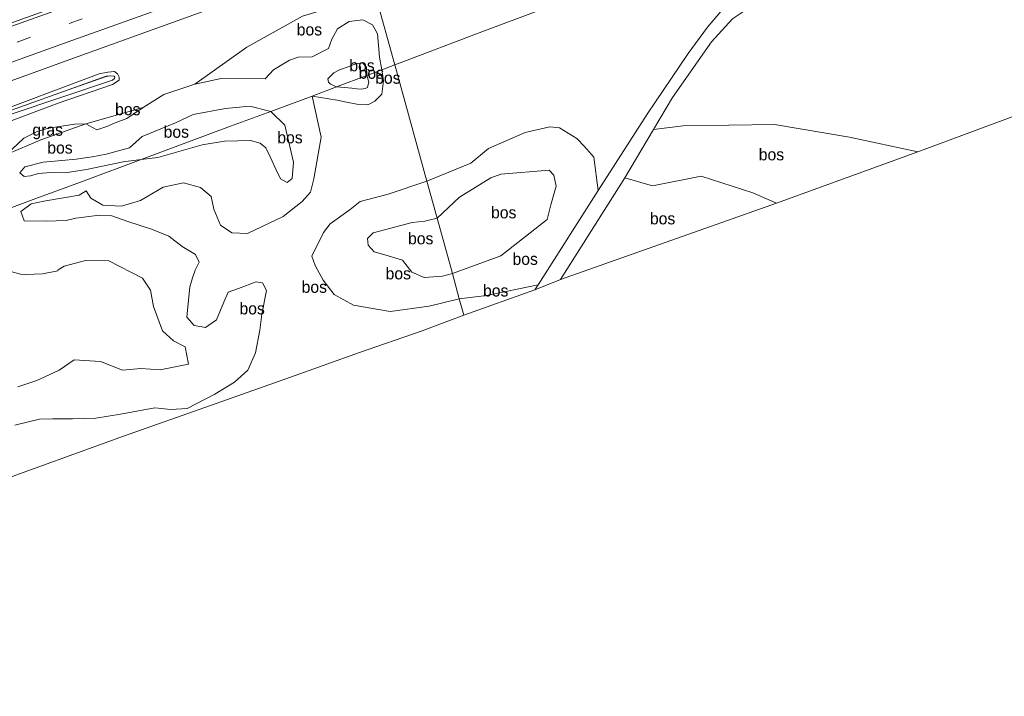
# Model space of a CAD drawing. Header units: millimetres. Extents: x 180000 to 190000, y 466229 to 468626.
# Tile 82 of 202: x 183041 to 183250, y 468096 to 468240. Entities that reach past the tile are written whole.
import ezdxf
from ezdxf.enums import TextEntityAlignment as Align

# ---------------------------------------------------------------- set-up
doc = ezdxf.new("R2010")
doc.units = ezdxf.units.MM
doc.linetypes.add('39strp', pattern=[12, 3, -9])
for name, color, linetype, lineweight in [('af-bs-rasterhekwerk', 8, 'hekwerk', 18), ('bp-b5-bos', 93, 'Continuous', 18), ('bp-b5-grasland', 93, 'Continuous', 18), ('gw-bs-insteekwatergang', 93, 'Continuous', 18), ('gw-bs-kruinlijn', 93, 'Continuous', 18), ('gw-bs-teenlijn', 93, 'Continuous', 18), ('kd-bs-opnamedtmgrens', 173, 'Continuous', 18), ('mk-bs-39streep 0.15', 8, '39strp', 18), ('mk-bs-streep 0.15', 8, 'Continuous', 18), ('og-b5-water', 153, 'Continuous', 18), ('og-bs-hulpgeometrie', 53, 'Continuous', 18), ('vh-b5-verh_soort', 8, 'Continuous', 18)]:
    doc.layers.add(name, color=color, linetype=linetype, lineweight=lineweight)
doc.styles.add('rtw_iso', font='iso-rtw.shx')
doc.linetypes.add('hekwerk', pattern='A,7,-1.5,[1,RTW.shx,S=0.75,R=0,X=0,Y=0],-1.5', length=10)

# ---------------------------------------------------------------- blocks, each defined once
blk = doc.blocks.new('d33az_ACAD_1_FMEBLOCK15')
at = {"layer": 'bp-b5-grasland'}
for points in [[(75.45, 26.7, 38.98), (101.42, 36.41, 38.96), (103.21, 36.74, 38.92), (104.66, 36.85, 38.97), (105.3, 36.4, 38.99), (105.63, 35.65, 39.01), (105.66, 35.06, 39.07), (104.23, 34.1, 39.15), (92.65, 30.19, 39.11), (73.23, 22.87, 39.1)], [(82.7, 27.82, 38.77), (104.21, 35.03, 38.82), (104.62, 35.4, 38.82), (104.69, 35.65, 38.82), (104.57, 35.9, 38.82), (103.74, 35.96, 38.82), (102.91, 35.86, 38.82), (94.82, 32.97, 38.85), (74.19, 25.61, 38.83)]]:
    blk.add_polyline3d(points, dxfattribs=at)
blk = doc.blocks.new('dtbattr-r')
at = {"style": 'rtw_iso'}
blk.add_attdef('TAG', text='', height=2.5, dxfattribs=at).set_placement((0, 0), align=Align.MIDDLE_CENTER)
blk = doc.blocks.new('d33az_ACAD_1_FMEBLOCK147')
at = {"layer": 'bp-b5-bos'}
blk.add_polyline3d([(-123.13, -26.91, 39.03), (-127.56, -32.09, 38.99), (-131.66, -37.69, 39), (-140.37, -50.61, 39.3), (-150.78, -66.82, 40.56), (-151.68, -59.73, 40.21), (-153.71, -57.47, 39.94), (-155.27, -55.74, 39.18), (-159.01, -53.45, 38.91), (-161.06, -53.25, 39.19), (-166.27, -54.5, 39.54), (-174.06, -57.85, 39.49), (-177.84, -61.01, 39.52), (-187.17, -64.79, 39.54), (-193.99, -40.09, 38.57), (-192.28, -39.44, 38.58), (-176.65, -33.51, 38.42), (-146.14, -22.02, 39.24)], dxfattribs=at)

msp = doc.modelspace()

# ---------------------------------------------------------------- linework, layer by layer
at = {"layer": 'af-bs-rasterhekwerk'}
for points in [[(183120.95, 468230.17, 38.57), (183122.66, 468230.82, 38.58), (183138.29, 468236.75, 38.42), (183168.79, 468248.24, 39.24), (183188.46, 468255.79, 39.14), (183213.03, 468263.97, 39.03), (183225.93, 468268.28, 39.2), (183246.26, 468275.03, 40.5), (183262.58, 468280.51, 40.85), (183277.39, 468285.47, 41.71), (183288.97, 468289.5, 41.68)], [(183115.02, 468227.91, 38.52), (183118.18, 468229.11, 38.55)], [(183118.18, 468229.11, 38.55), (183120.95, 468230.17, 38.57)], [(183108.6, 468225.47, 38.47), (183115.02, 468227.91, 38.52)], [(183044.69, 468201.77, 39.2), (183054.98, 468205.5, 39.46), (183067.11, 468210.03, 40.37), (183086.08, 468217.1, 40.64), (183094.61, 468220.28, 40.45), (183103.41, 468223.49, 38.43), (183108.6, 468225.47, 38.47)], [(182957.06, 468176.78, 40.19), (182961.01, 468177.79, 40.25), (182968.5, 468179.58, 40.66), (182976.7, 468181.4, 40.27), (182985.43, 468183.51, 41.23), (182988.57, 468184.19, 40.46), (182993.95, 468185.63, 41.59), (182998.87, 468186.74, 41.27), (183007.06, 468188.81, 40.92), (183014.5, 468190.68, 40.46), (183025.41, 468194.52, 40.17), (183044.69, 468201.77, 39.2)]]:
    msp.add_polyline3d(points, dxfattribs=at)
at = {"layer": 'bp-b5-bos'}
for points in [[(183262.58, 468280.51, 40.85), (183246.26, 468275.03, 40.5), (183225.93, 468268.28, 39.2), (183213.03, 468263.97, 39.03), (183188.46, 468255.79, 39.14), (183168.79, 468248.24, 39.24), (183138.29, 468236.75, 38.42), (183122.66, 468230.82, 38.58), (183120.95, 468230.17, 38.57), (183116.78, 468245.27, 38.6), (183124.94, 468247.55, 38.58), (183144.44, 468252.44, 39.24), (183164.27, 468258.32, 39.38), (183190.22, 468267.82, 39.14), (183223.03, 468278.62, 39.84), (183235.11, 468280.76, 40.63), (183253.69, 468285.47, 40.85)], [(183357.16, 468258.2, 39.38), (183232.1, 468211.71, 39.42), (183217.54, 468214.8, 39.43), (183201.66, 468217.48, 39.24), (183182.2, 468217.23, 39.17), (183175.92, 468216.39, 39.5), (183179.98, 468223.2, 38.96), (183188.27, 468235.02, 38.98), (183192.73, 468239.93, 38.94), (183196.32, 468242.32, 38.96), (183200.92, 468244.56, 38.97), (183207.33, 468246.59, 38.97), (183214.82, 468247.37, 38.98), (183229.65, 468247.36, 39.02), (183252.17, 468246.35, 39.29)], [(183038.47, 468211.1, 39.27), (183045.76, 468214.26, 39.37), (183051.17, 468216.14, 39.43), (183055.31, 468217.59, 39.48), (183057.64, 468216.33, 39.13), (183059.77, 468217.05, 38.91), (183061.54, 468217.82, 38.78), (183064.07, 468218.77, 38.67), (183067.5, 468221.08, 39.06), (183071.87, 468223.83, 39.03), (183078.46, 468226.02, 38.94), (183084.09, 468227.25, 38.87), (183093.43, 468227.16, 38.72), (183095.2, 468229.1, 38.38), (183098.61, 468231.14, 38.37), (183100.47, 468231.8, 38.42), (183103.45, 468231.85, 38.42), (183106.91, 468233.66, 38.37), (183107.56, 468235.61, 38.32), (183108.78, 468237.79, 38.22), (183111.27, 468239.34, 38.31), (183114.19, 468239.7, 38.32), (183116.21, 468238.64, 38.36), (183117.26, 468236.74, 38.44), (183117.7, 468231.82, 38.48), (183118.18, 468229.11, 38.55), (183115.02, 468227.91, 38.52), (183114.94, 468229.63, 38.89), (183114.13, 468230.58, 38.89), (183112.59, 468230.38, 38.78), (183111.27, 468229.81, 38.77), (183109.2, 468229.11, 38.78), (183108.02, 468228.43, 38.78), (183106.74, 468227.18, 38.71), (183106.86, 468226.51, 38.71), (183107.33, 468226.02, 38.71), (183108.6, 468225.47, 38.47), (183103.41, 468223.49, 38.43), (183094.61, 468220.28, 40.45), (183090.18, 468221.41, 40.45), (183085.03, 468220.86, 40.41), (183078.12, 468219.64, 40.33), (183074.39, 468217.83, 40.28), (183067.27, 468214.9, 40.28), (183064.58, 468212.51, 40.36), (183059.65, 468211.2, 39.97), (183056.71, 468210.61, 39.79), (183053.31, 468210.14, 39.73), (183050.25, 468209.85, 39.71), (183046.29, 468209.49, 39.81), (183042.41, 468208.51, 39.87), (183041.31, 468207.21, 39.91), (183042.21, 468206.43, 39.9), (183043.58, 468206.6, 39.87), (183045.29, 468207.08, 39.82), (183047.92, 468207.32, 39.75), (183050.93, 468207.22, 39.67), (183055.51, 468207.91, 39.94), (183058.9, 468208.64, 40.14), (183063.27, 468209.58, 40.35), (183067.11, 468210.03, 40.37), (183054.98, 468205.5, 39.46), (183044.69, 468201.77, 39.2), (183025.41, 468194.52, 40.17)], [(183040.26, 468153.59, 39.51), (183045.46, 468154.91, 39.53), (183048.31, 468154.94, 39.53), (183052.53, 468154.95, 39.49), (183057.46, 468155.08, 39.43), (183062.67, 468155.96, 39.33), (183069.99, 468157.32, 39.33), (183073.36, 468156.97, 39.38), (183076.88, 468157.15, 39.2), (183082.71, 468160.19, 39.23), (183086.89, 468162.78, 39.26), (183089.72, 468165.29, 39.28), (183091.4, 468168.98, 39.27), (183092.32, 468173.77, 39.34), (183092.74, 468177.17, 39.65), (183093.7, 468182.22, 40.26), (183092.87, 468183.87, 40.42), (183091.52, 468184.1, 40.41), (183087.77, 468182.66, 40.41), (183085.59, 468181.85, 40.36), (183084.67, 468179.77, 40.23), (183083.12, 468176.01, 40.07), (183080.73, 468174.38, 40.1), (183078.38, 468174.81, 40.15), (183076.81, 468176.55, 40.28), (183077.42, 468183, 40.25), (183077.96, 468184.93, 40.34), (183078.59, 468186.56, 40.31), (183079.41, 468188.22, 40.25), (183078.62, 468189.85, 39.99), (183075.78, 468191.58, 39.43), (183073, 468193.79, 39.32), (183069.28, 468195.27, 39.31), (183064.27, 468196.87, 39.27), (183060.84, 468198.05, 39.34), (183058.25, 468198.25, 39.3), (183053.2, 468197.57, 39.2), (183051.17, 468197.07, 39.15), (183046.94, 468196.97, 39.16), (183042.24, 468197.05, 39.2), (183041.54, 468198.99, 39.2), (183043.72, 468200.6, 39.18), (183046.38, 468201.23, 39.18), (183053.92, 468202.5, 39.14), (183055.43, 468203.36, 39.36), (183056.4, 468201.84, 39.41), (183058.94, 468200.37, 39.43), (183062.92, 468200.15, 39.38), (183066.94, 468201.36, 39.39), (183071.79, 468204.15, 39.4), (183076.1, 468205.08, 39.43), (183079.68, 468204.08, 39.4), (183081.93, 468202.19, 39.45), (183082.56, 468199.48, 39.5), (183083.94, 468196.09, 39.76), (183086.35, 468194.5, 40.06), (183089.7, 468194.34, 40.13), (183097.26, 468197.97, 40.32), (183101.29, 468201.1, 40.11), (183103.05, 468203.11, 40.04), (183103.77, 468205.91, 40.02), (183105.31, 468214.76, 39.5), (183103.41, 468223.49, 38.43), (183108.71, 468222.66, 38.37), (183110.68, 468222.25, 38.34), (183112.87, 468221.77, 38.29), (183115.23, 468221.67, 38.26), (183116.75, 468222.44, 38.26), (183118.2, 468223.9, 38.31), (183118.58, 468226.76, 38.35), (183118.18, 468229.11, 38.55), (183120.95, 468230.17, 38.57), (183127.77, 468205.47, 39.54), (183119.56, 468202.71, 39.79), (183113.62, 468201.1, 40.11), (183111.51, 468199.41, 40.16), (183107.23, 468196.41, 40.17), (183105.82, 468194.52, 40.23), (183103.35, 468189.53, 40.4), (183104.02, 468187.55, 40.4), (183105.74, 468184.42, 40.34), (183108.11, 468181.4, 40.35), (183112.23, 468179.12, 40.3), (183119.96, 468177.73, 40.38), (183128.25, 468178.89, 40.41), (183134.67, 468180.48, 40.43), (183135.64, 468176.98, 40.41), (183126.55, 468173.59, 40.01), (183113.46, 468169.07, 39.7), (183098.84, 468163.8, 39.14), (183081.82, 468157.82, 39.14), (183063.36, 468151.28, 39.12), (183034.76, 468140.97, 39.08)], [(183025.41, 468194.52, 40.17), (183044.69, 468201.77, 39.2), (183054.98, 468205.5, 39.46), (183067.11, 468210.03, 40.37), (183070.6, 468210.45, 40.42), (183080.02, 468213.14, 40.44), (183084.82, 468213.92, 40.47), (183090.31, 468214.08, 40.57), (183092.39, 468213.53, 40.61), (183093.59, 468212.52, 40.7), (183094.49, 468210.62, 40.75), (183095.71, 468207.99, 40.79), (183096.68, 468205.95, 40.9), (183098.08, 468205.18, 40.91), (183099.18, 468206.02, 40.91), (183099.44, 468209.49, 40.92), (183097.59, 468217.37, 40.75), (183094.61, 468220.28, 40.45), (183103.41, 468223.49, 38.43), (183105.31, 468214.76, 39.5), (183103.77, 468205.91, 40.02), (183103.05, 468203.11, 40.04), (183101.29, 468201.1, 40.11), (183097.26, 468197.97, 40.32), (183089.7, 468194.34, 40.13), (183086.35, 468194.5, 40.06), (183083.94, 468196.09, 39.76), (183082.56, 468199.48, 39.5), (183081.93, 468202.19, 39.45), (183079.68, 468204.08, 39.4), (183076.1, 468205.08, 39.43), (183071.79, 468204.15, 39.4), (183066.94, 468201.36, 39.39), (183062.92, 468200.15, 39.38), (183058.94, 468200.37, 39.43), (183056.4, 468201.84, 39.41), (183055.43, 468203.36, 39.36), (183053.92, 468202.5, 39.14), (183046.38, 468201.23, 39.18), (183043.72, 468200.6, 39.18), (183041.54, 468198.99, 39.2), (183042.24, 468197.05, 39.2), (183046.94, 468196.97, 39.16), (183051.17, 468197.07, 39.15), (183053.2, 468197.57, 39.2), (183058.25, 468198.25, 39.3), (183060.84, 468198.05, 39.34), (183064.27, 468196.87, 39.27), (183069.28, 468195.27, 39.31), (183073, 468193.79, 39.32), (183075.78, 468191.58, 39.43), (183078.62, 468189.85, 39.99), (183079.41, 468188.22, 40.25), (183078.59, 468186.56, 40.31), (183077.96, 468184.93, 40.34), (183077.42, 468183, 40.25), (183076.81, 468176.55, 40.28), (183078.38, 468174.81, 40.15), (183080.73, 468174.38, 40.1), (183083.12, 468176.01, 40.07), (183084.67, 468179.77, 40.23), (183085.59, 468181.85, 40.36), (183087.77, 468182.66, 40.41), (183091.52, 468184.1, 40.41), (183092.87, 468183.87, 40.42), (183093.7, 468182.22, 40.26), (183092.74, 468177.17, 39.65), (183092.32, 468173.77, 39.34), (183091.4, 468168.98, 39.27), (183089.72, 468165.29, 39.28), (183086.89, 468162.78, 39.26), (183082.71, 468160.19, 39.23), (183076.88, 468157.15, 39.2), (183073.36, 468156.97, 39.38), (183069.99, 468157.32, 39.33), (183062.67, 468155.96, 39.33), (183057.46, 468155.08, 39.43), (183052.53, 468154.95, 39.49), (183048.31, 468154.94, 39.53), (183045.46, 468154.91, 39.53), (183040.26, 468153.59, 39.51)], [(183037.38, 468186.83, 42.07), (183041.45, 468185.71, 41.85), (183042.62, 468185.62, 41.84), (183046.16, 468185.73, 41.82), (183049.4, 468186.38, 41.88), (183049.49, 468186.59, 41.88), (183050.7, 468187.42, 41.86), (183055.29, 468188.57, 41.83), (183060.23, 468188.55, 41.81), (183067.36, 468184.86, 41.91), (183069.07, 468182.31, 42.09), (183069.68, 468178.86, 42.2), (183071.59, 468173.67, 42.57), (183073.93, 468171.54, 42.64), (183076.47, 468170.24, 42.57), (183077.13, 468166.58, 42.65), (183071.1, 468165.35, 42.27), (183067.04, 468165.66, 42.43), (183063.1, 468165.33, 42.45), (183058.46, 468167.13, 42.29), (183052.89, 468167.48, 41.52), (183049.66, 468165.3, 41.16), (183044.96, 468163.09, 41.16), (183040.86, 468161.73, 41.03)], [(183040.86, 468161.73, 41.03), (183044.96, 468163.09, 41.16), (183049.66, 468165.3, 41.16), (183052.89, 468167.48, 41.52), (183058.46, 468167.13, 42.29), (183063.1, 468165.33, 42.45), (183067.04, 468165.66, 42.43), (183071.1, 468165.35, 42.27), (183077.13, 468166.58, 42.65), (183076.47, 468170.24, 42.57), (183073.93, 468171.54, 42.64), (183071.59, 468173.67, 42.57), (183069.68, 468178.86, 42.2), (183069.07, 468182.31, 42.09), (183067.36, 468184.86, 41.91), (183060.23, 468188.55, 41.81), (183055.29, 468188.57, 41.83), (183050.7, 468187.42, 41.86), (183049.49, 468186.59, 41.88), (183049.4, 468186.38, 41.88), (183046.16, 468185.73, 41.82), (183042.62, 468185.62, 41.84), (183041.45, 468185.71, 41.85), (183037.38, 468186.83, 42.07)]]:
    msp.add_polyline3d(points, dxfattribs=at)
for points in [[(183116.78, 468245.27, 38.6), (183120.95, 468230.17, 38.57), (183118.18, 468229.11, 38.55), (183117.7, 468231.82, 38.48), (183117.26, 468236.74, 38.44), (183116.21, 468238.64, 38.36), (183114.19, 468239.7, 38.32), (183111.27, 468239.34, 38.31), (183108.78, 468237.79, 38.22), (183107.56, 468235.61, 38.32), (183106.91, 468233.66, 38.37), (183103.45, 468231.85, 38.42), (183100.47, 468231.8, 38.42), (183098.61, 468231.14, 38.37), (183095.2, 468229.1, 38.38), (183093.43, 468227.16, 38.72), (183084.09, 468227.25, 38.87), (183078.46, 468226.02, 38.94), (183089.53, 468233.88, 39.06), (183101.37, 468240.5, 38.78)], [(183118.58, 468226.76, 38.35), (183118.2, 468223.9, 38.31), (183116.75, 468222.44, 38.26), (183115.23, 468221.67, 38.26), (183112.87, 468221.77, 38.29), (183110.68, 468222.25, 38.34), (183108.71, 468222.66, 38.37), (183103.41, 468223.49, 38.43), (183108.6, 468225.47, 38.47), (183110.31, 468225.34, 38.96), (183111.84, 468225.18, 38.96), (183112.93, 468225.04, 38.95), (183113.82, 468225, 38.96), (183114.7, 468225.11, 38.96), (183115.19, 468225.37, 38.95), (183115.42, 468226.54, 38.95), (183115.02, 468227.91, 38.52), (183118.18, 468229.11, 38.55)], [(183115.02, 468227.91, 38.52), (183108.6, 468225.47, 38.47), (183107.33, 468226.02, 38.71), (183106.86, 468226.51, 38.71), (183106.74, 468227.18, 38.71), (183108.02, 468228.43, 38.78), (183109.2, 468229.11, 38.78), (183111.27, 468229.81, 38.77), (183112.59, 468230.38, 38.78), (183114.13, 468230.58, 38.89), (183114.94, 468229.63, 38.89)], [(183114.7, 468225.11, 38.96), (183113.82, 468225, 38.96), (183112.93, 468225.04, 38.95), (183111.84, 468225.18, 38.96), (183110.31, 468225.34, 38.96), (183108.6, 468225.47, 38.47), (183115.02, 468227.91, 38.52), (183115.42, 468226.54, 38.95), (183115.19, 468225.37, 38.95)], [(183055.51, 468207.91, 39.94), (183050.93, 468207.22, 39.67), (183047.92, 468207.32, 39.75), (183045.29, 468207.08, 39.82), (183043.58, 468206.6, 39.87), (183042.21, 468206.43, 39.9), (183041.31, 468207.21, 39.91), (183042.41, 468208.51, 39.87), (183046.29, 468209.49, 39.81), (183050.25, 468209.85, 39.71), (183053.31, 468210.14, 39.73), (183056.71, 468210.61, 39.79), (183059.65, 468211.2, 39.97), (183064.58, 468212.51, 40.36), (183067.27, 468214.9, 40.28), (183074.39, 468217.83, 40.28), (183078.12, 468219.64, 40.33), (183085.03, 468220.86, 40.41), (183090.18, 468221.41, 40.45), (183094.61, 468220.28, 40.45), (183086.08, 468217.1, 40.64), (183067.11, 468210.03, 40.37), (183063.27, 468209.58, 40.35), (183058.9, 468208.64, 40.14)], [(183059.77, 468217.05, 38.91), (183057.64, 468216.33, 39.13), (183055.31, 468217.59, 39.48), (183067.5, 468221.08, 39.06), (183064.07, 468218.77, 38.67), (183061.54, 468217.82, 38.78)], [(183097.59, 468217.37, 40.75), (183099.44, 468209.49, 40.92), (183099.18, 468206.02, 40.91), (183098.08, 468205.18, 40.91), (183096.68, 468205.95, 40.9), (183095.71, 468207.99, 40.79), (183094.49, 468210.62, 40.75), (183093.59, 468212.52, 40.7), (183092.39, 468213.53, 40.61), (183090.31, 468214.08, 40.57), (183084.82, 468213.92, 40.47), (183080.02, 468213.14, 40.44), (183070.6, 468210.45, 40.42), (183067.11, 468210.03, 40.37), (183086.08, 468217.1, 40.64), (183094.61, 468220.28, 40.45)], [(183163.26, 468210.53, 40.21), (183164.16, 468203.44, 40.56), (183151.41, 468183.41, 40.51), (183140.44, 468181.16, 40.39), (183134.67, 468180.48, 40.43), (183133.2, 468185.84, 42.57), (183143.5, 468189.62, 41.94), (183153.3, 468197.31, 41.98), (183154.14, 468200.41, 41.96), (183155.23, 468204.36, 41.26), (183154.73, 468206.75, 41.19), (183153.73, 468207.76, 41.11), (183143.49, 468206.92, 40.93), (183141.38, 468206.18, 40.88), (183134.73, 468202.06, 40.63), (183129.95, 468197.57, 41.33), (183127.77, 468205.47, 39.54), (183137.1, 468209.25, 39.52), (183140.87, 468212.41, 39.49), (183148.67, 468215.76, 39.54), (183153.88, 468217.02, 39.19), (183155.93, 468216.81, 38.91), (183159.67, 468214.52, 39.18), (183161.23, 468212.79, 39.94)], [(183232.1, 468211.71, 39.42), (183202.06, 468200.75, 41.66), (183197.01, 468202.94, 41.21), (183186.05, 468206.5, 40.57), (183175.71, 468204.48, 40.64), (183169.84, 468206.19, 40.31), (183175.92, 468216.39, 39.5), (183182.2, 468217.23, 39.17), (183201.66, 468217.48, 39.24), (183217.54, 468214.8, 39.43)], [(183143.5, 468189.62, 41.94), (183133.2, 468185.84, 42.57), (183129.95, 468197.57, 41.33), (183134.73, 468202.06, 40.63), (183141.38, 468206.18, 40.88), (183143.49, 468206.92, 40.93), (183153.73, 468207.76, 41.11), (183154.73, 468206.75, 41.19), (183155.23, 468204.36, 41.26), (183154.14, 468200.41, 41.96), (183153.3, 468197.31, 41.98)], [(183186.05, 468206.5, 40.57), (183197.01, 468202.94, 41.21), (183202.06, 468200.75, 41.66), (183156.14, 468184.54, 40.45), (183169.84, 468206.19, 40.31), (183175.71, 468204.48, 40.64)], [(183124.61, 468186.12, 42.66), (183127.18, 468184.98, 42.65), (183131.11, 468185.24, 42.83), (183133.2, 468185.84, 42.57), (183134.67, 468180.48, 40.43), (183128.25, 468178.89, 40.41), (183119.96, 468177.73, 40.38), (183112.23, 468179.12, 40.3), (183108.11, 468181.4, 40.35), (183105.74, 468184.42, 40.34), (183104.02, 468187.55, 40.4), (183103.35, 468189.53, 40.4), (183105.82, 468194.52, 40.23), (183107.23, 468196.41, 40.17), (183111.51, 468199.41, 40.16), (183113.62, 468201.1, 40.11), (183119.56, 468202.71, 39.79), (183127.77, 468205.47, 39.54), (183129.95, 468197.57, 41.33), (183127.32, 468196.96, 41.97), (183124.64, 468196.7, 42.26), (183116.37, 468194.45, 41.97), (183115.2, 468193.24, 41.95), (183115.33, 468191.88, 41.93), (183116.58, 468190.45, 42.01), (183118.84, 468189.83, 42.13), (183122.6, 468188.68, 42.29)], [(183131.11, 468185.24, 42.83), (183127.18, 468184.98, 42.65), (183124.61, 468186.12, 42.66), (183122.6, 468188.68, 42.29), (183118.84, 468189.83, 42.13), (183116.58, 468190.45, 42.01), (183115.33, 468191.88, 41.93), (183115.2, 468193.24, 41.95), (183116.37, 468194.45, 41.97), (183124.64, 468196.7, 42.26), (183127.32, 468196.96, 41.97), (183129.95, 468197.57, 41.33), (183133.2, 468185.84, 42.57)], [(183150.74, 468182.36, 40.5), (183135.64, 468176.98, 40.41), (183134.67, 468180.48, 40.43), (183140.44, 468181.16, 40.39), (183151.41, 468183.41, 40.51)]]:
    msp.add_polyline3d(points, close=True, dxfattribs=at)
at = {"layer": 'bp-b5-grasland'}
for points in [[(183035.25, 468241.94, 38.68), (183058.9, 468250.5, 38.8), (183089.32, 468260.62, 38.81), (183098.86, 468263.77, 38.79), (183110.48, 468268.07, 38.74), (183111.26, 468265.25, 38.91), (183094.11, 468258.91, 39.01), (183072.8, 468251.04, 38.99), (183050.42, 468243, 39.01), (183028.2, 468235.02, 39.01)], [(183031.41, 468223.88, 39.13), (183053.7, 468231.93, 39.13), (183075.74, 468239.85, 39.2), (183097.86, 468247.96, 39.21), (183114.39, 468253.9, 39.16), (183116.78, 468245.27, 38.6), (183101.37, 468240.5, 38.78), (183089.53, 468233.88, 39.06), (183078.46, 468226.02, 38.94), (183071.87, 468223.83, 39.03), (183067.5, 468221.08, 39.06), (183055.31, 468217.59, 39.48), (183052.97, 468217.52, 39.15), (183047.4, 468216.73, 38.68), (183044.83, 468215.92, 38.73), (183042.18, 468214.56, 38.98), (183038.47, 468211.1, 39.27)], [(183030.01, 468214.72, 39.1), (183049.43, 468222.05, 39.11), (183061.01, 468225.96, 39.15), (183062.44, 468226.92, 39.07), (183062.42, 468227.51, 39.01), (183062.08, 468228.26, 38.99), (183061.45, 468228.71, 38.97), (183059.99, 468228.6, 38.92), (183058.2, 468228.27, 38.96), (183032.24, 468218.56, 38.98)]]:
    msp.add_polyline3d(points, dxfattribs=at)
msp.add_polyline3d([(183045.76, 468214.26, 39.37), (183038.47, 468211.1, 39.27), (183042.18, 468214.56, 38.98), (183044.83, 468215.92, 38.73), (183047.4, 468216.73, 38.68), (183052.97, 468217.52, 39.15), (183055.31, 468217.59, 39.48), (183051.17, 468216.14, 39.43)], close=True, dxfattribs=at)
at = {"layer": 'gw-bs-insteekwatergang'}
msp.add_polyline3d([(183032.24, 468218.56, 38.98), (183058.2, 468228.27, 38.96), (183059.99, 468228.6, 38.92), (183061.45, 468228.71, 38.97), (183062.08, 468228.26, 38.99), (183062.42, 468227.51, 39.01), (183062.44, 468226.92, 39.07), (183061.01, 468225.96, 39.15), (183049.43, 468222.05, 39.11), (183030.01, 468214.72, 39.1)], dxfattribs=at)
at = {"layer": 'gw-bs-kruinlijn'}
for points in [[(183113.82, 468225, 38.96), (183112.93, 468225.04, 38.95), (183111.84, 468225.18, 38.96), (183110.31, 468225.34, 38.96), (183108.6, 468225.47, 38.47), (183107.33, 468226.02, 38.71), (183106.86, 468226.51, 38.71), (183106.74, 468227.18, 38.71), (183108.02, 468228.43, 38.78), (183109.2, 468229.11, 38.78), (183111.27, 468229.81, 38.77), (183112.59, 468230.38, 38.78), (183114.13, 468230.58, 38.89), (183114.94, 468229.63, 38.89), (183115.02, 468227.91, 38.52), (183115.42, 468226.54, 38.95), (183115.19, 468225.37, 38.95), (183114.7, 468225.11, 38.96), (183113.82, 468225, 38.96)], [(183064.58, 468212.51, 40.36), (183067.27, 468214.9, 40.28), (183074.39, 468217.83, 40.28), (183078.12, 468219.64, 40.33), (183085.03, 468220.86, 40.41), (183090.18, 468221.41, 40.45), (183094.61, 468220.28, 40.45)], [(183094.61, 468220.28, 40.45), (183097.59, 468217.37, 40.75), (183099.44, 468209.49, 40.92), (183099.18, 468206.02, 40.91), (183098.08, 468205.18, 40.91), (183096.68, 468205.95, 40.9), (183095.71, 468207.99, 40.79), (183094.49, 468210.62, 40.75), (183093.59, 468212.52, 40.7), (183092.39, 468213.53, 40.61), (183090.31, 468214.08, 40.57), (183084.82, 468213.92, 40.47), (183080.02, 468213.14, 40.44)], [(183064.58, 468212.51, 40.36), (183059.65, 468211.2, 39.97), (183056.71, 468210.61, 39.79), (183053.31, 468210.14, 39.73), (183050.25, 468209.85, 39.71), (183046.29, 468209.49, 39.81), (183042.41, 468208.51, 39.87), (183041.31, 468207.21, 39.91), (183042.21, 468206.43, 39.9), (183043.58, 468206.6, 39.87), (183045.29, 468207.08, 39.82), (183047.92, 468207.32, 39.75), (183050.93, 468207.22, 39.67), (183055.51, 468207.91, 39.94), (183058.9, 468208.64, 40.14), (183063.27, 468209.58, 40.35), (183067.11, 468210.03, 40.37)], [(183080.02, 468213.14, 40.44), (183070.6, 468210.45, 40.42), (183067.11, 468210.03, 40.37)], [(183133.2, 468185.84, 42.57), (183143.5, 468189.62, 41.94), (183153.3, 468197.31, 41.98), (183154.14, 468200.41, 41.96), (183155.23, 468204.36, 41.26), (183154.73, 468206.75, 41.19), (183153.73, 468207.76, 41.11), (183143.49, 468206.92, 40.93), (183141.38, 468206.18, 40.88), (183134.73, 468202.06, 40.63), (183129.95, 468197.57, 41.33)], [(183169.84, 468206.19, 40.31), (183175.71, 468204.48, 40.64), (183186.05, 468206.5, 40.57), (183197.01, 468202.94, 41.21), (183202.06, 468200.75, 41.66)], [(183133.2, 468185.84, 42.57), (183131.11, 468185.24, 42.83), (183127.18, 468184.98, 42.65), (183124.61, 468186.12, 42.66), (183122.6, 468188.68, 42.29), (183118.84, 468189.83, 42.13), (183116.58, 468190.45, 42.01), (183115.33, 468191.88, 41.93), (183115.2, 468193.24, 41.95), (183116.37, 468194.45, 41.97), (183124.64, 468196.7, 42.26), (183127.32, 468196.96, 41.97), (183129.95, 468197.57, 41.33)], [(183040.86, 468161.73, 41.03), (183044.96, 468163.09, 41.16), (183049.66, 468165.3, 41.16), (183052.89, 468167.48, 41.52), (183058.46, 468167.13, 42.29), (183063.1, 468165.33, 42.45), (183067.04, 468165.66, 42.43), (183071.1, 468165.35, 42.27), (183077.13, 468166.58, 42.65), (183076.47, 468170.24, 42.57), (183073.93, 468171.54, 42.64), (183071.59, 468173.67, 42.57), (183069.68, 468178.86, 42.2), (183069.07, 468182.31, 42.09), (183067.36, 468184.86, 41.91), (183060.23, 468188.55, 41.81), (183055.29, 468188.57, 41.83), (183050.7, 468187.42, 41.86), (183049.49, 468186.59, 41.88), (183049.4, 468186.38, 41.88), (183046.16, 468185.73, 41.82), (183042.62, 468185.62, 41.84), (183041.45, 468185.71, 41.85), (183037.38, 468186.83, 42.07)]]:
    msp.add_polyline3d(points, dxfattribs=at)
at = {"layer": 'gw-bs-teenlijn'}
for points in [[(183103.41, 468223.49, 38.43), (183108.71, 468222.66, 38.37), (183110.68, 468222.25, 38.34), (183112.87, 468221.77, 38.29), (183115.23, 468221.67, 38.26), (183116.75, 468222.44, 38.26), (183118.2, 468223.9, 38.31), (183118.58, 468226.76, 38.35), (183118.18, 468229.11, 38.55), (183117.7, 468231.82, 38.48), (183117.26, 468236.74, 38.44), (183116.21, 468238.64, 38.36), (183114.19, 468239.7, 38.32), (183111.27, 468239.34, 38.31), (183108.78, 468237.79, 38.22), (183107.56, 468235.61, 38.32), (183106.91, 468233.66, 38.37), (183103.45, 468231.85, 38.42), (183100.47, 468231.8, 38.42), (183098.61, 468231.14, 38.37), (183095.2, 468229.1, 38.38), (183093.43, 468227.16, 38.72)], [(183067.5, 468221.08, 39.06), (183071.87, 468223.83, 39.03), (183078.46, 468226.02, 38.94), (183084.09, 468227.25, 38.87), (183093.43, 468227.16, 38.72)], [(183103.41, 468223.49, 38.43), (183105.31, 468214.76, 39.5), (183103.77, 468205.91, 40.02), (183103.05, 468203.11, 40.04), (183101.29, 468201.1, 40.11), (183097.26, 468197.97, 40.32), (183089.7, 468194.34, 40.13), (183086.35, 468194.5, 40.06), (183083.94, 468196.09, 39.76), (183082.56, 468199.48, 39.5), (183081.93, 468202.19, 39.45), (183079.68, 468204.08, 39.4), (183076.1, 468205.08, 39.43), (183071.79, 468204.15, 39.4), (183066.94, 468201.36, 39.39), (183062.92, 468200.15, 39.38), (183058.94, 468200.37, 39.43), (183056.4, 468201.84, 39.41), (183055.43, 468203.36, 39.36)], [(183067.5, 468221.08, 39.06), (183064.07, 468218.77, 38.67), (183061.54, 468217.82, 38.78), (183059.77, 468217.05, 38.91), (183057.64, 468216.33, 39.13), (183055.31, 468217.59, 39.48), (183052.97, 468217.52, 39.15), (183047.4, 468216.73, 38.68), (183044.83, 468215.92, 38.73), (183042.18, 468214.56, 38.98), (183038.47, 468211.1, 39.27)], [(183164.16, 468203.44, 40.56), (183163.26, 468210.53, 40.21), (183161.23, 468212.79, 39.94), (183159.67, 468214.52, 39.18), (183155.93, 468216.81, 38.91), (183153.88, 468217.02, 39.19), (183148.67, 468215.76, 39.54), (183140.87, 468212.41, 39.49), (183137.1, 468209.25, 39.52), (183127.77, 468205.47, 39.54)], [(183175.92, 468216.39, 39.5), (183182.2, 468217.23, 39.17)], [(183182.2, 468217.23, 39.17), (183201.66, 468217.48, 39.24), (183217.54, 468214.8, 39.43), (183232.1, 468211.71, 39.42)], [(183134.67, 468180.48, 40.43), (183128.25, 468178.89, 40.41), (183119.96, 468177.73, 40.38), (183112.23, 468179.12, 40.3), (183108.11, 468181.4, 40.35), (183105.74, 468184.42, 40.34), (183104.02, 468187.55, 40.4), (183103.35, 468189.53, 40.4), (183105.82, 468194.52, 40.23), (183107.23, 468196.41, 40.17), (183111.51, 468199.41, 40.16), (183113.62, 468201.1, 40.11), (183119.56, 468202.71, 39.79), (183127.77, 468205.47, 39.54)], [(183055.43, 468203.36, 39.36), (183053.92, 468202.5, 39.14), (183046.38, 468201.23, 39.18), (183043.72, 468200.6, 39.18), (183041.54, 468198.99, 39.2), (183042.24, 468197.05, 39.2), (183046.94, 468196.97, 39.16), (183051.17, 468197.07, 39.15), (183053.2, 468197.57, 39.2), (183058.25, 468198.25, 39.3), (183060.84, 468198.05, 39.34), (183064.27, 468196.87, 39.27), (183069.28, 468195.27, 39.31)], [(183091.4, 468168.98, 39.27), (183092.32, 468173.77, 39.34), (183092.74, 468177.17, 39.65), (183093.7, 468182.22, 40.26), (183092.87, 468183.87, 40.42), (183091.52, 468184.1, 40.41), (183087.77, 468182.66, 40.41), (183085.59, 468181.85, 40.36), (183084.67, 468179.77, 40.23), (183083.12, 468176.01, 40.07), (183080.73, 468174.38, 40.1), (183078.38, 468174.81, 40.15), (183076.81, 468176.55, 40.28), (183077.42, 468183, 40.25), (183077.96, 468184.93, 40.34), (183078.59, 468186.56, 40.31), (183079.41, 468188.22, 40.25), (183078.62, 468189.85, 39.99), (183075.78, 468191.58, 39.43), (183073, 468193.79, 39.32), (183069.28, 468195.27, 39.31)], [(183134.67, 468180.48, 40.43), (183140.44, 468181.16, 40.39), (183151.41, 468183.41, 40.51)], [(183040.26, 468153.59, 39.51), (183045.46, 468154.91, 39.53), (183048.31, 468154.94, 39.53), (183052.53, 468154.95, 39.49), (183057.46, 468155.08, 39.43), (183062.67, 468155.96, 39.33), (183069.99, 468157.32, 39.33), (183073.36, 468156.97, 39.38), (183076.88, 468157.15, 39.2), (183082.71, 468160.19, 39.23), (183086.89, 468162.78, 39.26), (183089.72, 468165.29, 39.28), (183091.4, 468168.98, 39.27)]]:
    msp.add_polyline3d(points, dxfattribs=at)
at = {"layer": 'kd-bs-opnamedtmgrens'}
for points in [[(183357.16, 468258.2, 39.38), (183232.1, 468211.71, 39.42), (183202.06, 468200.75, 41.66), (183156.14, 468184.54, 40.45), (183150.74, 468182.36, 40.5), (183135.64, 468176.98, 40.41)], [(182919.03, 468096.03, 45.51), (182918.24, 468104.55, 43.94), (182925.64, 468106.57, 45.92), (182929.17, 468107.52, 45.85), (182932.29, 468108.31, 44.74), (182934.1, 468108.84, 44.68), (182940.43, 468111.16, 46.25), (182943.86, 468112.17, 46.01), (182958.26, 468116.47, 42.89), (182970.39, 468120.06, 41.2), (182983.56, 468123.97, 40.16), (182995.52, 468127.51, 39.83), (183001.13, 468129.12, 39.59), (183008.59, 468131.78, 39.5), (183034.76, 468140.97, 39.08), (183063.36, 468151.28, 39.12), (183081.82, 468157.82, 39.14), (183098.84, 468163.8, 39.14), (183113.46, 468169.07, 39.7), (183126.55, 468173.59, 40.01), (183135.64, 468176.98, 40.41)]]:
    msp.add_polyline3d(points, dxfattribs=at)
at = {"layer": 'mk-bs-39streep 0.15'}
msp.add_polyline3d([(182753.33, 468142, 39.04), (182759.86, 468143.9, 39.04), (182782.44, 468150.58, 39.11), (182805.06, 468157.33, 39.11), (182827.61, 468164.11, 39.12), (182850.17, 468171.17, 39.09), (182872.62, 468178.29, 39.11), (182895.11, 468185.49, 39.1), (182917.51, 468192.73, 39.08), (182940, 468200.23, 39.09), (182962.38, 468207.79, 39.07), (182984.78, 468215.39, 39.08), (183007.19, 468223.09, 39.08), (183029.44, 468230.95, 39.12), (183051.76, 468238.94, 39.18), (183074.03, 468246.96, 39.16), (183096.18, 468255.16, 39.17), (183112.43, 468260.99, 39.03)], dxfattribs=at)
at = {"layer": 'mk-bs-streep 0.15'}
for points in [[(182752.47, 468145.47, 39), (182758.39, 468147.21, 39), (182780.93, 468153.88, 39.07), (182804.05, 468160.76, 38.98), (182826.32, 468167.46, 39), (182848.96, 468174.53, 39.04), (182871.62, 468181.75, 39.04), (182894.22, 468188.97, 39.03), (182916.52, 468196.2, 39.05), (182938.27, 468203.41, 39.05), (182960.88, 468211.07, 39.02), (182983.73, 468218.83, 39.02), (183005.98, 468226.48, 39.07), (183028.46, 468234.42, 39.05), (183050.52, 468242.27, 39.03), (183073.23, 468250.48, 39.05), (183094.87, 468258.42, 39.04), (183111.45, 468264.54, 38.9)], [(182754.21, 468138.44, 38.98), (182760.74, 468140.35, 38.98), (182783.63, 468147.1, 39.01), (182806.25, 468153.88, 39.05), (182828.65, 468160.67, 39.06), (182850.97, 468167.6, 39.07), (182873.72, 468174.81, 39.11), (182896.71, 468182.18, 39.1), (182918.69, 468189.31, 39.12), (182941.09, 468196.77, 39.13), (182963.19, 468204.27, 39.16), (182985.57, 468211.85, 39.16), (183008.45, 468219.71, 39.14), (183030.5, 468227.48, 39.13), (183052.58, 468235.37, 39.14), (183074.82, 468243.36, 39.13), (183097.16, 468251.52, 39.1), (183113.39, 468257.52, 39.04)]]:
    msp.add_polyline3d(points, dxfattribs=at)
at = {"layer": 'og-b5-water'}
msp.add_polyline3d([(183030.98, 468217.47, 38.83), (183051.61, 468224.83, 38.85), (183059.69, 468227.71, 38.82), (183060.52, 468227.81, 38.82), (183061.35, 468227.76, 38.82), (183061.47, 468227.51, 38.82), (183061.41, 468227.26, 38.82), (183060.99, 468226.89, 38.82), (183039.49, 468219.68, 38.77)], dxfattribs=at)
at = {"layer": 'og-bs-hulpgeometrie'}
msp.add_polyline3d([(183135.64, 468176.98, 40.41), (183134.67, 468180.48, 40.43), (183133.2, 468185.84, 42.57), (183129.95, 468197.57, 41.33), (183127.77, 468205.47, 39.54), (183120.95, 468230.17, 38.57), (183116.78, 468245.27, 38.6)], dxfattribs=at)
at = {"layer": 'vh-b5-verh_soort'}
for points in [[(183028.2, 468235.02, 39.01), (183050.42, 468243, 39.01), (183072.8, 468251.04, 38.99), (183094.11, 468258.91, 39.01), (183111.26, 468265.25, 38.91), (183111.45, 468264.54, 38.9), (183112.43, 468260.99, 39.03), (183113.39, 468257.52, 39.04), (183114.39, 468253.9, 39.16), (183097.86, 468247.96, 39.21), (183075.74, 468239.85, 39.2), (183053.7, 468231.93, 39.13), (183031.41, 468223.88, 39.13)], [(183252.17, 468246.35, 39.29), (183229.65, 468247.36, 39.02), (183214.82, 468247.37, 38.98), (183207.33, 468246.59, 38.97), (183200.92, 468244.56, 38.97), (183196.32, 468242.32, 38.96), (183192.73, 468239.93, 38.94), (183188.27, 468235.02, 38.98), (183179.98, 468223.2, 38.96), (183175.92, 468216.39, 39.5), (183169.84, 468206.19, 40.31), (183156.14, 468184.54, 40.45), (183150.74, 468182.36, 40.5), (183151.41, 468183.41, 40.51), (183164.16, 468203.44, 40.56), (183174.56, 468219.65, 39.3), (183183.27, 468232.57, 39), (183187.37, 468238.17, 38.99), (183191.81, 468243.36, 39.03), (183196.66, 468246.59, 38.93), (183202.79, 468248.72, 38.94), (183208.58, 468249.83, 38.93), (183225.93, 468250.58, 38.98), (183262.68, 468249.31, 39.55)]]:
    msp.add_polyline3d(points, dxfattribs=at)

# ---------------------------------------------------------------- block references
at = {"layer": 'bp-b5-bos'}
msp.add_blockref('d33az_ACAD_1_FMEBLOCK147', (183314.94, 468270.26), dxfattribs=at)
ref = msp.add_blockref('dtbattr-r', (183100.13, 468235.65, 38.53), dxfattribs=at)
ref.add_attrib('TAG', 'bos', dxfattribs={"layer": '0', "height": 2.5, "style": 'rtw_iso'}).set_placement((183100.13, 468235.65, 38.53), align=Align.BOTTOM_LEFT)
ref = msp.add_blockref('dtbattr-r', (183111.31, 468228.03, 38.73), dxfattribs=at)
ref.add_attrib('TAG', 'bos', dxfattribs={"layer": '0', "height": 2.5, "style": 'rtw_iso'}).set_placement((183111.31, 468228.03, 38.73), align=Align.BOTTOM_LEFT)
ref = msp.add_blockref('dtbattr-r', (183113.29, 468226.45, 38.85), dxfattribs=at)
ref.add_attrib('TAG', 'bos', dxfattribs={"layer": '0', "height": 2.5, "style": 'rtw_iso'}).set_placement((183113.29, 468226.45, 38.85), align=Align.BOTTOM_LEFT)
ref = msp.add_blockref('dtbattr-r', (183116.8, 468225.39, 38.6), dxfattribs=at)
ref.add_attrib('TAG', 'bos', dxfattribs={"layer": '0', "height": 2.5, "style": 'rtw_iso'}).set_placement((183116.8, 468225.39, 38.6), align=Align.BOTTOM_LEFT)
ref = msp.add_blockref('dtbattr-r', (183061.55, 468218.71, 39.01), dxfattribs=at)
ref.add_attrib('TAG', 'bos', dxfattribs={"layer": '0', "height": 2.5, "style": 'rtw_iso'}).set_placement((183061.55, 468218.71, 39.01), align=Align.BOTTOM_LEFT)
ref = msp.add_blockref('dtbattr-r', (183071.86, 468213.92, 40.08), dxfattribs=at)
ref.add_attrib('TAG', 'bos', dxfattribs={"layer": '0', "height": 2.5, "style": 'rtw_iso'}).set_placement((183071.86, 468213.92, 40.08), align=Align.BOTTOM_LEFT)
ref = msp.add_blockref('dtbattr-r', (183096.01, 468212.73, 40.66), dxfattribs=at)
ref.add_attrib('TAG', 'bos', dxfattribs={"layer": '0', "height": 2.5, "style": 'rtw_iso'}).set_placement((183096.01, 468212.73, 40.66), align=Align.BOTTOM_LEFT)
ref = msp.add_blockref('dtbattr-r', (183047.15, 468210.55, 39.62), dxfattribs=at)
ref.add_attrib('TAG', 'bos', dxfattribs={"layer": '0', "height": 2.5, "style": 'rtw_iso'}).set_placement((183047.15, 468210.55, 39.62), align=Align.BOTTOM_LEFT)
ref = msp.add_blockref('dtbattr-r', (183198.28, 468209.12, 40.11), dxfattribs=at)
ref.add_attrib('TAG', 'bos', dxfattribs={"layer": '0', "height": 2.5, "style": 'rtw_iso'}).set_placement((183198.28, 468209.12, 40.11), align=Align.BOTTOM_LEFT)
ref = msp.add_blockref('dtbattr-r', (183141.41, 468196.8, 41.43), dxfattribs=at)
ref.add_attrib('TAG', 'bos', dxfattribs={"layer": '0', "height": 2.5, "style": 'rtw_iso'}).set_placement((183141.41, 468196.8, 41.43), align=Align.BOTTOM_LEFT)
ref = msp.add_blockref('dtbattr-r', (183175.16, 468195.52, 40.81), dxfattribs=at)
ref.add_attrib('TAG', 'bos', dxfattribs={"layer": '0', "height": 2.5, "style": 'rtw_iso'}).set_placement((183175.16, 468195.52, 40.81), align=Align.BOTTOM_LEFT)
ref = msp.add_blockref('dtbattr-r', (183123.78, 468191.28, 42.2), dxfattribs=at)
ref.add_attrib('TAG', 'bos', dxfattribs={"layer": '0', "height": 2.5, "style": 'rtw_iso'}).set_placement((183123.78, 468191.28, 42.2), align=Align.BOTTOM_LEFT)
ref = msp.add_blockref('dtbattr-r', (183145.97, 468186.92, 40.55), dxfattribs=at)
ref.add_attrib('TAG', 'bos', dxfattribs={"layer": '0', "height": 2.5, "style": 'rtw_iso'}).set_placement((183145.97, 468186.92, 40.55), align=Align.BOTTOM_LEFT)
ref = msp.add_blockref('dtbattr-r', (183119.01, 468183.84, 41.17), dxfattribs=at)
ref.add_attrib('TAG', 'bos', dxfattribs={"layer": '0', "height": 2.5, "style": 'rtw_iso'}).set_placement((183119.01, 468183.84, 41.17), align=Align.BOTTOM_LEFT)
ref = msp.add_blockref('dtbattr-r', (183101.17, 468180.98, 39.58), dxfattribs=at)
ref.add_attrib('TAG', 'bos', dxfattribs={"layer": '0', "height": 2.5, "style": 'rtw_iso'}).set_placement((183101.17, 468180.98, 39.58), align=Align.BOTTOM_LEFT)
ref = msp.add_blockref('dtbattr-r', (183139.71, 468180.2, 40.45), dxfattribs=at)
ref.add_attrib('TAG', 'bos', dxfattribs={"layer": '0', "height": 2.5, "style": 'rtw_iso'}).set_placement((183139.71, 468180.2, 40.45), align=Align.BOTTOM_LEFT)
ref = msp.add_blockref('dtbattr-r', (183087.97, 468176.4, 40.53), dxfattribs=at)
ref.add_attrib('TAG', 'bos', dxfattribs={"layer": '0', "height": 2.5, "style": 'rtw_iso'}).set_placement((183087.97, 468176.4, 40.53), align=Align.BOTTOM_LEFT)
at = {"layer": 'bp-b5-grasland'}
msp.add_blockref('d33az_ACAD_1_FMEBLOCK15', (182956.78, 468191.86), dxfattribs=at)
ref = msp.add_blockref('dtbattr-r', (183043.98, 468214.35, 39.14), dxfattribs=at)
ref.add_attrib('TAG', 'gras', dxfattribs={"layer": '0', "height": 2.5, "style": 'rtw_iso'}).set_placement((183043.98, 468214.35, 39.14), align=Align.BOTTOM_LEFT)

doc.saveas('drawing.dxf')
